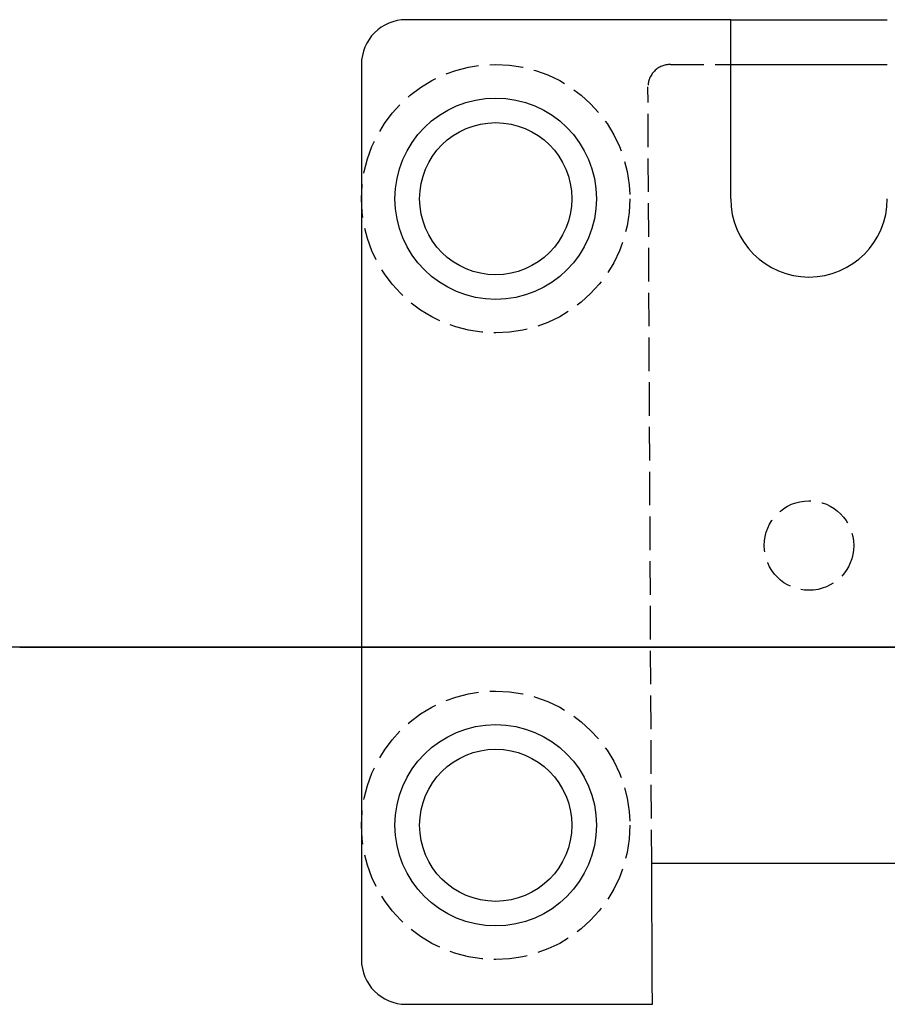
# Model space of a CAD drawing. Header units: millimetres. Extents: x -168 to 186, y -85 to 278.
# Tile 32 of 162: x -95 to -56, y -16 to 28. Entities that reach past the tile are written whole.
import ezdxf

# ---------------------------------------------------------------- set-up
doc = ezdxf.new("R2010")
doc.units = ezdxf.units.MM
doc.header["$LTSCALE"] = 10
doc.linetypes.add('ALLCAD_Strich', pattern=[0.2, 0.15, -0.05])
doc.layers.add('BESCH_KONT_sich_schn_ansi_2d', color=40, linetype='Continuous')
doc.layers.add('BESCH_KONT_sich_schn_grun_2d', color=10, linetype='Continuous')

msp = doc.modelspace()

# ---------------------------------------------------------------- linework, layer by layer
at = {"layer": 'BESCH_KONT_sich_schn_ansi_2d', "linetype": 'ALLCAD_Strich'}
for p, q in [((-130.694, 0, -20.205), (-81.636, 0, -20.205)), ((-92.465, 0, 0.795), (-94.665, 0, 0.795)), ((-94.665, 0, 0.45), (-94.665, 0, 1.377)), ((-86.865, 0, 0.795), (-92.465, 0, 0.795)), ((-91.665, 0, -22.205), (-91.665, 0, -20.205)), ((-91.665, 0, -22.205), (-84.665, 0, -22.205)), ((-90.765, 0, -23.205), (-90.765, 0, -20.205)), ((-90.265, 0, -23.205), (-90.265, 0, -20.205)), ((-89.415, 0, -23.205), (-89.415, 0, -20.205)), ((-86.915, 0, -23.205), (-86.915, 0, -20.205)), ((-84.665, 0, 0.795), (-86.865, 0, 0.795)), ((-86.065, 0, -23.205), (-86.065, 0, -20.205)), ((-85.565, 0, -23.205), (-85.565, 0, -20.205)), ((-84.665, 0, 0.45), (-84.665, 0, 1.377)), ((-84.665, 0, -20.205), (-84.665, 0, -22.205)), ((-80.845, 0, 91.185), (-82.353, 0, 91.185)), ((-81.665, 0, -22.536), (-81.665, 0, -20.109)), ((-81.619, 0, -20.205), (-81.636, 0, -20.205)), ((-78.028, 0, 55.148), (-78.028, 0, 57.148)), ((-78.028, 0, 55.148), (-69.028, 0, 55.148)), ((-76.928, 0, 55.148), (-76.928, 0, 51.448)), ((-70.128, 0, 55.148), (-70.128, 0, 51.448)), ((-69.028, 0, 55.148), (-69.028, 0, 57.148)), ((-67.099, 0, 91.185), (-67.099, 0, 87.985)), ((-66.724, 0, 51.648), (-66.724, 0, 54.648)), ((-66.558, 0, 54.648), (-66.724, 0, 54.648)), ((-66.724, 0, 54.648), (-66.724, 0, 54.648)), ((-66.528, 0, 54.648), (-66.558, 0, 54.648)), ((-66.558, 0, 54.648), (-66.558, 0, 57.148)), ((-64.59, 0, 60.889), (-66.099, 0, 60.889)), ((-63.028, 0, 57.148), (-63.028, 0, 54.648)), ((-60.099, 0, 91.185), (-60.099, 0, 87.985))]:
    msp.add_line(p, q, dxfattribs=at)
at = {"layer": 'BESCH_KONT_sich_schn_ansi_2d', "linetype": 'Continuous'}
for p, q in [((-81.636, 0, -23.205), (-130.694, 0, -23.205)), ((-94.665, 0, 3.795), (-92.465, 0, 3.795)), ((-94.665, 0, 3.795), (-94.665, 0, 1.377)), ((-92.465, 0, 3.795), (-86.865, 0, 3.795)), ((-86.865, 0, 3.795), (-84.665, 0, 3.795)), ((-84.799, 0, 90.185), (-84.799, 0, 87.985)), ((-84.799, 0, 91.185), (-84.799, 0, 90.185)), ((-84.799, 0, 91.185), (-84.799, 0, 92.685)), ((-84.799, 0, 91.185), (-84.048, 0, 91.185)), ((-84.799, 0, 87.985), (-75.599, 0, 87.985)), ((-84.665, 0, 1.377), (-84.665, 0, 3.795)), ((-78.899, 0, 93.185), (-84.299, 0, 93.185)), ((-82.353, 0, 91.185), (-84.048, 0, 91.185)), ((-83.699, 0, 91.185), (-83.699, 0, 89.654)), ((-83.665, 0, -0.205), (-80.915, 0, -0.205)), ((-79.587, 0, 89.185), (-83.612, 0, 89.185)), ((-81.636, 0, -23.205), (-81.165, 0, -23.205)), ((-81.165, 0, -20.205), (-81.619, 0, -20.205)), ((-81.165, 0, -23.205), (-81.165, 0, -20.205)), ((-81.165, 0, -12.705), (-81.165, 0, -17.051)), ((-80.915, 0, -12.705), (-81.165, 0, -12.705)), ((-79.15, 0, 91.185), (-80.845, 0, 91.185)), ((-79.528, 0, 51.648), (-79.528, 0, 51.448)), ((-79.528, 0, 51.648), (-77.528, 0, 51.648)), ((-79.528, 0, 51.448), (-67.528, 0, 51.448)), ((-79.528, 0, 56.148), (-79.528, 0, 51.648)), ((-79.499, 0, 91.185), (-79.499, 0, 89.654)), ((-79.15, 0, 91.185), (-78.399, 0, 91.185)), ((-78.915, 0, -2.205), (-78.915, 0, -10.705)), ((-77.528, 0, 57.148), (-78.528, 0, 57.148)), ((-78.399, 0, 90.185), (-78.399, 0, 91.185)), ((-78.399, 0, 91.185), (-78.399, 0, 92.685)), ((-66.533, 0, 57.148), (-77.528, 0, 57.148)), ((-77.528, 0, 51.648), (-66.528, 0, 51.648)), ((-77.399, 0, 91.185), (-75.599, 0, 91.185)), ((-75.599, 0, 91.185), (-75.099, 0, 91.185)), ((-75.599, 0, 87.985), (-75.099, 0, 87.985)), ((-75.099, 0, 91.185), (-74.599, 0, 91.185)), ((-75.099, 0, 91.185), (-75.099, 0, 87.985)), ((-75.099, 0, 87.985), (-74.599, 0, 87.985)), ((-74.599, 0, 91.185), (-52.599, 0, 91.185)), ((-74.599, 0, 87.985), (-52.599, 0, 87.985)), ((-68.545, 0, 59.889), (-68.545, 0, 57.689)), ((-68.545, 0, 60.889), (-68.545, 0, 59.889)), ((-68.545, 0, 60.889), (-68.545, 0, 62.389)), ((-68.545, 0, 60.889), (-67.794, 0, 60.889)), ((-68.545, 0, 57.689), (-59.345, 0, 57.689)), ((-62.645, 0, 62.889), (-68.045, 0, 62.889)), ((-66.099, 0, 60.889), (-67.794, 0, 60.889)), ((-67.528, 0, 51.648), (-67.528, 0, 51.448)), ((-67.445, 0, 60.889), (-67.445, 0, 59.358)), ((-63.332, 0, 58.889), (-67.357, 0, 58.889)), ((-66.533, 0, 57.148), (-16.524, 0, 57.148)), ((-16.528, 0, 54.648), (-66.528, 0, 54.648)), ((-66.528, 0, 51.648), (-65.724, 0, 51.648)), ((-66.528, 0, 51.648), (-66.528, 0, 56.148)), ((-49.028, 0, 51.648), (-65.724, 0, 51.648)), ((-62.896, 0, 60.889), (-64.59, 0, 60.889)), ((-63.245, 0, 60.889), (-63.245, 0, 59.358)), ((-62.896, 0, 60.889), (-62.145, 0, 60.889)), ((-62.145, 0, 59.889), (-62.145, 0, 60.889)), ((-62.145, 0, 60.889), (-62.145, 0, 62.389)), ((-61.528, 0, 52.148), (-61.528, 0, 54.648)), ((-61.528, 0, 52.148), (-57.528, 0, 52.148)), ((-61.145, 0, 60.889), (-59.345, 0, 60.889)), ((-59.345, 0, 60.889), (-58.845, 0, 60.889)), ((-59.345, 0, 57.689), (-58.845, 0, 57.689)), ((-58.845, 0, 60.889), (-58.345, 0, 60.889)), ((-58.845, 0, 60.889), (-58.845, 0, 57.689)), ((-58.845, 0, 57.689), (-58.345, 0, 57.689)), ((-58.345, 0, 60.889), (-36.345, 0, 60.889)), ((-58.345, 0, 57.689), (-36.345, 0, 57.689)), ((-57.528, 0, 52.148), (-57.528, 0, 54.648))]:
    msp.add_line(p, q, dxfattribs=at)
at = {"layer": 'BESCH_KONT_sich_schn_ansi_2d', "linetype": 'ALLCAD_Strich', "extrusion": (0, -1, 0)}
for centre, radius, start, end in [((-94.165, 1.629), 0.5, 180, 247.8039), ((-94.165, 2.962), 0.5, 112.1961, 180), ((-92.465, 5.795), 5, 247.8039, 270), ((-92.465, -1.205), 5, 90, 112.1961), ((-86.865, 5.795), 5, 270, 292.1961), ((-86.865, -1.205), 5, 67.8039, 90), ((-85.165, 1.629), 0.5, 292.1961, 0), ((-85.165, 2.962), 0.5, 0, 67.8039)]:
    msp.add_arc(centre, radius, start, end, dxfattribs=at)
at = {"layer": 'BESCH_KONT_sich_schn_ansi_2d', "linetype": 'Continuous', "extrusion": (0, -1, 0)}
for centre, radius, start, end in [((-84.299, 92.685), 0.5, 90, 180), ((-83.665, 0.795), 1, 210, 270), ((-64.165, -21.205), 17.5, 166.2709, 175.0829), ((-80.915, -10.705), 2, 270, 0), ((-80.915, -2.205), 2, 0, 90), ((-78.528, 56.148), 1, 90, 180), ((-78.899, 92.685), 0.5, 0, 90), ((-77.399, 92.185), 1, 180, 270), ((-68.045, 62.389), 0.5, 90, 180), ((-62.645, 62.389), 0.5, 0, 90), ((-61.145, 61.889), 1, 180, 270)]:
    msp.add_arc(centre, radius, start, end, dxfattribs=at)
for centre, major_axis, ratio, start_param, end_param in [((-81.599, 0, 89.576), (3.2, 0), 0.781286, 0.699341, 2.442252), ((-81.599, 0, 89.654), (-2.1, 0), 0.781286, 5.079752, 6.572937), ((-81.599, 0, 89.654), (-2.1, 0), 0.781286, 2.851841, 4.345026), ((-65.345, 0, 59.28), (3.2, 0), 0.781286, 0.699341, 2.442252), ((-65.345, 0, 59.358), (-2.1, 0), 0.781286, 5.079752, 6.572937), ((-66.533, 0, 56.148), (0, 0, 1), 0.004762, 4.712389, 6.283185), ((-65.345, 0, 59.358), (-2.1, 0), 0.781286, 2.851841, 4.345026)]:
    msp.add_ellipse(centre, major_axis=major_axis, ratio=ratio, start_param=start_param, end_param=end_param, dxfattribs=at)
at = {"layer": 'BESCH_KONT_sich_schn_ansi_2d', "linetype": 'ALLCAD_Strich', "extrusion": (0, -1, 0)}
for points, knots in [([(-94.799, 0, 0.295), (-94.796, 0, 0.297), (-94.793, 0, 0.298), (-94.79, 0, 0.3), (-94.785, 0, 0.303), (-94.779, 0, 0.306), (-94.773, 0, 0.31), (-94.768, 0, 0.313), (-94.763, 0, 0.317), (-94.757, 0, 0.32), (-94.753, 0, 0.324), (-94.748, 0, 0.327), (-94.743, 0, 0.331), (-94.738, 0, 0.334), (-94.734, 0, 0.338), (-94.729, 0, 0.341), (-94.725, 0, 0.345), (-94.721, 0, 0.348), (-94.717, 0, 0.352), (-94.714, 0, 0.355), (-94.71, 0, 0.359), (-94.706, 0, 0.363), (-94.703, 0, 0.366), (-94.7, 0, 0.369), (-94.697, 0, 0.373), (-94.694, 0, 0.376), (-94.691, 0, 0.38), (-94.688, 0, 0.384), (-94.686, 0, 0.388), (-94.683, 0, 0.391), (-94.681, 0, 0.395), (-94.679, 0, 0.399), (-94.677, 0, 0.402), (-94.675, 0, 0.406), (-94.674, 0, 0.41), (-94.672, 0, 0.414), (-94.671, 0, 0.417), (-94.67, 0, 0.421), (-94.668, 0, 0.425), (-94.668, 0, 0.428), (-94.667, 0, 0.432), (-94.666, 0, 0.436), (-94.666, 0, 0.439), (-94.665, 0, 0.443), (-94.665, 0, 0.446), (-94.665, 0, 0.45)], [0, 0, 0, 0, 0.00091331, 0.00091331, 0.00091331, 0.0023809, 0.0023809, 0.0023809, 0.00359757, 0.00359757, 0.00359757, 0.00466962, 0.00466962, 0.00466962, 0.00564471, 0.00564471, 0.00564471, 0.00654892, 0.00654892, 0.00654892, 0.0073983, 0.0073983, 0.0073983, 0.00815231, 0.00815231, 0.00815231, 0.00896857, 0.00896857, 0.00896857, 0.00969749, 0.00969749, 0.00969749, 0.01039556, 0.01039556, 0.01039556, 0.011077, 0.011077, 0.011077, 0.0118083, 0.0118083, 0.0118083, 0.01262084, 0.01262084, 0.01262084, 0.01355759, 0.01355759, 0.01355759, 0.01355759]), ([(-81.601, 0, -19.705), (-81.603, 0, -19.714), (-81.605, 0, -19.723), (-81.608, 0, -19.732), (-81.61, 0, -19.741), (-81.612, 0, -19.75), (-81.615, 0, -19.759), (-81.617, 0, -19.768), (-81.619, 0, -19.777), (-81.621, 0, -19.785), (-81.623, 0, -19.794), (-81.625, 0, -19.803), (-81.627, 0, -19.812), (-81.629, 0, -19.821), (-81.631, 0, -19.83), (-81.632, 0, -19.838), (-81.634, 0, -19.847), (-81.636, 0, -19.856), (-81.637, 0, -19.864), (-81.639, 0, -19.873), (-81.64, 0, -19.881), (-81.642, 0, -19.89), (-81.643, 0, -19.898), (-81.645, 0, -19.906), (-81.646, 0, -19.914), (-81.648, 0, -19.923), (-81.649, 0, -19.931), (-81.65, 0, -19.939), (-81.651, 0, -19.947), (-81.652, 0, -19.955), (-81.653, 0, -19.962), (-81.654, 0, -19.97), (-81.655, 0, -19.978), (-81.656, 0, -19.985), (-81.657, 0, -19.993), (-81.658, 0, -20), (-81.659, 0, -20.007), (-81.66, 0, -20.014), (-81.66, 0, -20.021), (-81.661, 0, -20.028), (-81.661, 0, -20.035), (-81.662, 0, -20.042), (-81.663, 0, -20.048), (-81.663, 0, -20.055), (-81.663, 0, -20.061), (-81.664, 0, -20.068), (-81.664, 0, -20.074), (-81.664, 0, -20.08), (-81.665, 0, -20.086), (-81.665, 0, -20.092), (-81.665, 0, -20.097), (-81.665, 0, -20.103), (-81.665, 0, -20.108), (-81.665, 0, -20.113), (-81.665, 0, -20.119), (-81.665, 0, -20.124), (-81.665, 0, -20.128), (-81.664, 0, -20.133), (-81.664, 0, -20.138), (-81.664, 0, -20.142), (-81.664, 0, -20.146), (-81.663, 0, -20.151), (-81.663, 0, -20.155), (-81.662, 0, -20.159), (-81.662, 0, -20.162), (-81.661, 0, -20.166), (-81.661, 0, -20.169), (-81.66, 0, -20.173), (-81.659, 0, -20.176), (-81.658, 0, -20.179), (-81.658, 0, -20.181), (-81.657, 0, -20.184), (-81.656, 0, -20.187), (-81.655, 0, -20.189), (-81.654, 0, -20.191), (-81.653, 0, -20.193), (-81.652, 0, -20.195), (-81.651, 0, -20.197), (-81.649, 0, -20.198), (-81.648, 0, -20.2), (-81.647, 0, -20.201), (-81.645, 0, -20.202), (-81.644, 0, -20.203), (-81.643, 0, -20.204), (-81.641, 0, -20.204), (-81.64, 0, -20.205), (-81.638, 0, -20.205), (-81.636, 0, -20.205)], [0, 0, 0, 0, 0.00279635, 0.00279635, 0.00279635, 0.00559677, 0.00559677, 0.00559677, 0.00839756, 0.00839756, 0.00839756, 0.01119501, 0.01119501, 0.01119501, 0.01398547, 0.01398547, 0.01398547, 0.01676537, 0.01676537, 0.01676537, 0.01953129, 0.01953129, 0.01953129, 0.02228598, 0.02228598, 0.02228598, 0.02504158, 0.02504158, 0.02504158, 0.02779676, 0.02779676, 0.02779676, 0.03054953, 0.03054953, 0.03054953, 0.03329794, 0.03329794, 0.03329794, 0.03604004, 0.03604004, 0.03604004, 0.03877395, 0.03877395, 0.03877395, 0.04150268, 0.04150268, 0.04150268, 0.04423621, 0.04423621, 0.04423621, 0.04697315, 0.04697315, 0.04697315, 0.04971162, 0.04971162, 0.04971162, 0.0524497, 0.0524497, 0.0524497, 0.05518545, 0.05518545, 0.05518545, 0.057917, 0.057917, 0.057917, 0.06064727, 0.06064727, 0.06064727, 0.06338293, 0.06338293, 0.06338293, 0.0661222, 0.0661222, 0.0661222, 0.06886315, 0.06886315, 0.06886315, 0.07160932, 0.07160932, 0.07160932, 0.07436428, 0.07436428, 0.07436428, 0.07712298, 0.07712298, 0.07712298, 0.07988027, 0.07988027, 0.07988027, 0.07988027])]:
    msp.add_open_spline(points, degree=3, knots=knots, dxfattribs=at)
at = {"layer": 'BESCH_KONT_sich_schn_ansi_2d', "linetype": 'Continuous', "extrusion": (0, -1, 0)}
for points, knots in [([(-94.665, 0, 1.377), (-94.665, 0, 1.364), (-94.665, 0, 1.352), (-94.665, 0, 1.339), (-94.665, 0, 1.326), (-94.665, 0, 1.314), (-94.666, 0, 1.301), (-94.666, 0, 1.288), (-94.666, 0, 1.276), (-94.666, 0, 1.263), (-94.667, 0, 1.25), (-94.667, 0, 1.238), (-94.668, 0, 1.225), (-94.668, 0, 1.212), (-94.669, 0, 1.199), (-94.669, 0, 1.187), (-94.67, 0, 1.174), (-94.67, 0, 1.161), (-94.671, 0, 1.148), (-94.672, 0, 1.136), (-94.672, 0, 1.123), (-94.673, 0, 1.11), (-94.674, 0, 1.097), (-94.675, 0, 1.085), (-94.675, 0, 1.072), (-94.676, 0, 1.059), (-94.677, 0, 1.046), (-94.678, 0, 1.033), (-94.679, 0, 1.021), (-94.68, 0, 1.008), (-94.681, 0, 0.995), (-94.682, 0, 0.982), (-94.683, 0, 0.97), (-94.685, 0, 0.957), (-94.686, 0, 0.944), (-94.687, 0, 0.931), (-94.688, 0, 0.919), (-94.69, 0, 0.906), (-94.691, 0, 0.893), (-94.692, 0, 0.881), (-94.694, 0, 0.868), (-94.695, 0, 0.855), (-94.697, 0, 0.843), (-94.698, 0, 0.83), (-94.7, 0, 0.817), (-94.701, 0, 0.805), (-94.703, 0, 0.792), (-94.705, 0, 0.779), (-94.706, 0, 0.767), (-94.708, 0, 0.754), (-94.71, 0, 0.742), (-94.712, 0, 0.729), (-94.714, 0, 0.717), (-94.715, 0, 0.704), (-94.717, 0, 0.692), (-94.719, 0, 0.679), (-94.721, 0, 0.667), (-94.723, 0, 0.654), (-94.725, 0, 0.642), (-94.727, 0, 0.63), (-94.729, 0, 0.617), (-94.732, 0, 0.605), (-94.734, 0, 0.593), (-94.736, 0, 0.58), (-94.738, 0, 0.568), (-94.741, 0, 0.556), (-94.743, 0, 0.544), (-94.745, 0, 0.531), (-94.748, 0, 0.519), (-94.75, 0, 0.507), (-94.752, 0, 0.495), (-94.755, 0, 0.483), (-94.757, 0, 0.471), (-94.76, 0, 0.459), (-94.763, 0, 0.447), (-94.765, 0, 0.435), (-94.768, 0, 0.423), (-94.771, 0, 0.411), (-94.773, 0, 0.4), (-94.776, 0, 0.388), (-94.779, 0, 0.376), (-94.781, 0, 0.365), (-94.784, 0, 0.352), (-94.787, 0, 0.341), (-94.79, 0, 0.33), (-94.793, 0, 0.317), (-94.796, 0, 0.306), (-94.799, 0, 0.295)], [0, 0, 0, 0, 0.0039701, 0.0039701, 0.0039701, 0.0079389, 0.0079389, 0.0079389, 0.0119054, 0.0119054, 0.0119054, 0.0158687, 0.0158687, 0.0158687, 0.0198278, 0.0198278, 0.0198278, 0.0237819, 0.0237819, 0.0237819, 0.0277298, 0.0277298, 0.0277298, 0.0316706, 0.0316706, 0.0316706, 0.0356033, 0.0356033, 0.0356033, 0.0395268, 0.0395268, 0.0395268, 0.0434403, 0.0434403, 0.0434403, 0.0473428, 0.0473428, 0.0473428, 0.0512331, 0.0512331, 0.0512331, 0.0551104, 0.0551104, 0.0551104, 0.0590137, 0.0590137, 0.0590137, 0.0630012, 0.0630012, 0.0630012, 0.0670817, 0.0670817, 0.0670817, 0.0712659, 0.0712659, 0.0712659, 0.0755663, 0.0755663, 0.0755663, 0.0799982, 0.0799982, 0.0799982, 0.0845806, 0.0845806, 0.0845806, 0.0893374, 0.0893374, 0.0893374, 0.0942993, 0.0942993, 0.0942993, 0.099507, 0.099507, 0.099507, 0.1050163, 0.1050163, 0.1050163, 0.1109069, 0.1109069, 0.1109069, 0.1172998, 0.1172998, 0.1172998, 0.1243949, 0.1243949, 0.1243949, 0.1325694, 0.1325694, 0.1325694, 0.1325694]), ([(-81.636, 0, -23.205), (-81.642, 0, -23.205), (-81.647, 0, -23.182), (-81.656, 0, -23.091), (-81.659, 0, -23.023), (-81.665, 0, -22.758), (-81.666, 0, -22.502), (-81.66, 0, -21.859), (-81.654, 0, -21.477), (-81.638, 0, -20.844), (-81.632, 0, -20.621), (-81.618, 0, -20.167), (-81.61, 0, -19.936), (-81.601, 0, -19.705)], [0, 0, 0, 0, 0.0693522, 0.0693522, 0.138715, 0.138715, 0.2753338, 0.2753338, 0.4119372, 0.4119372, 0.481467, 0.481467, 0.5509799, 0.5509799, 0.5509799, 0.5509799])]:
    msp.add_open_spline(points, degree=3, knots=knots, dxfattribs=at)
at = {"layer": 'BESCH_KONT_sich_schn_ansi_2d', "linetype": 'ALLCAD_Strich', "extrusion": (0, 1, 0)}
msp.add_open_spline([(-84.665, 0, 0.45), (-84.665, 0, 0.446), (-84.665, 0, 0.443), (-84.664, 0, 0.439), (-84.664, 0, 0.436), (-84.663, 0, 0.432), (-84.662, 0, 0.428), (-84.662, 0, 0.425), (-84.66, 0, 0.421), (-84.659, 0, 0.417), (-84.658, 0, 0.413), (-84.656, 0, 0.41), (-84.655, 0, 0.406), (-84.653, 0, 0.402), (-84.651, 0, 0.399), (-84.649, 0, 0.395), (-84.647, 0, 0.391), (-84.644, 0, 0.388), (-84.642, 0, 0.384), (-84.639, 0, 0.381), (-84.636, 0, 0.377), (-84.633, 0, 0.373), (-84.63, 0, 0.37), (-84.627, 0, 0.366), (-84.624, 0, 0.363), (-84.62, 0, 0.359), (-84.616, 0, 0.355), (-84.613, 0, 0.352), (-84.609, 0, 0.348), (-84.605, 0, 0.345), (-84.601, 0, 0.341), (-84.596, 0, 0.338), (-84.592, 0, 0.334), (-84.587, 0, 0.331), (-84.582, 0, 0.327), (-84.577, 0, 0.324), (-84.573, 0, 0.32), (-84.567, 0, 0.317), (-84.562, 0, 0.313), (-84.557, 0, 0.31), (-84.551, 0, 0.306), (-84.545, 0, 0.303), (-84.54, 0, 0.3), (-84.537, 0, 0.298), (-84.534, 0, 0.297), (-84.531, 0, 0.295)], degree=3, knots=[0, 0, 0, 0, 0.00103676, 0.00103676, 0.00103676, 0.00193389, 0.00193389, 0.00193389, 0.00274016, 0.00274016, 0.00274016, 0.00350216, 0.00350216, 0.00350216, 0.0042906, 0.0042906, 0.0042906, 0.00511376, 0.00511376, 0.00511376, 0.00597758, 0.00597758, 0.00597758, 0.00688657, 0.00688657, 0.00688657, 0.00784545, 0.00784545, 0.00784545, 0.00886623, 0.00886623, 0.00886623, 0.00996702, 0.00996702, 0.00996702, 0.01117728, 0.01117728, 0.01117728, 0.01255079, 0.01255079, 0.01255079, 0.01420759, 0.01420759, 0.01420759, 0.01523865, 0.01523865, 0.01523865, 0.01523865], dxfattribs=at)
at = {"layer": 'BESCH_KONT_sich_schn_ansi_2d', "linetype": 'Continuous', "extrusion": (0, 1, 0)}
msp.add_open_spline([(-84.531, 0, 0.295), (-84.534, 0, 0.306), (-84.537, 0, 0.317), (-84.54, 0, 0.33), (-84.543, 0, 0.341), (-84.546, 0, 0.352), (-84.549, 0, 0.365), (-84.551, 0, 0.376), (-84.554, 0, 0.388), (-84.557, 0, 0.4), (-84.559, 0, 0.411), (-84.562, 0, 0.423), (-84.565, 0, 0.435), (-84.567, 0, 0.447), (-84.57, 0, 0.459), (-84.573, 0, 0.471), (-84.575, 0, 0.483), (-84.578, 0, 0.495), (-84.58, 0, 0.507), (-84.582, 0, 0.519), (-84.585, 0, 0.531), (-84.587, 0, 0.544), (-84.589, 0, 0.556), (-84.592, 0, 0.568), (-84.594, 0, 0.58), (-84.596, 0, 0.593), (-84.598, 0, 0.605), (-84.601, 0, 0.617), (-84.603, 0, 0.63), (-84.605, 0, 0.642), (-84.607, 0, 0.654), (-84.609, 0, 0.667), (-84.611, 0, 0.679), (-84.613, 0, 0.692), (-84.615, 0, 0.704), (-84.616, 0, 0.717), (-84.618, 0, 0.729), (-84.62, 0, 0.742), (-84.622, 0, 0.754), (-84.624, 0, 0.767), (-84.625, 0, 0.779), (-84.627, 0, 0.792), (-84.629, 0, 0.805), (-84.63, 0, 0.816), (-84.631, 0, 0.827), (-84.633, 0, 0.838), (-84.634, 0, 0.852), (-84.636, 0, 0.866), (-84.638, 0, 0.881), (-84.639, 0, 0.893), (-84.64, 0, 0.906), (-84.642, 0, 0.919), (-84.643, 0, 0.931), (-84.644, 0, 0.944), (-84.645, 0, 0.957), (-84.647, 0, 0.97), (-84.648, 0, 0.982), (-84.649, 0, 0.995), (-84.65, 0, 1.008), (-84.651, 0, 1.021), (-84.652, 0, 1.033), (-84.653, 0, 1.046), (-84.654, 0, 1.059), (-84.655, 0, 1.072), (-84.655, 0, 1.085), (-84.656, 0, 1.097), (-84.657, 0, 1.11), (-84.658, 0, 1.123), (-84.658, 0, 1.136), (-84.659, 0, 1.148), (-84.66, 0, 1.161), (-84.66, 0, 1.174), (-84.661, 0, 1.187), (-84.661, 0, 1.199), (-84.662, 0, 1.212), (-84.662, 0, 1.225), (-84.663, 0, 1.238), (-84.663, 0, 1.25), (-84.664, 0, 1.263), (-84.664, 0, 1.276), (-84.664, 0, 1.288), (-84.664, 0, 1.301), (-84.665, 0, 1.314), (-84.665, 0, 1.326), (-84.665, 0, 1.339), (-84.665, 0, 1.352), (-84.665, 0, 1.364), (-84.665, 0, 1.377)], degree=3, knots=[0, 0, 0, 0, 0.00325009, 0.00325009, 0.00325009, 0.00607081, 0.00607081, 0.00607081, 0.0086122, 0.0086122, 0.0086122, 0.01095386, 0.01095386, 0.01095386, 0.01314393, 0.01314393, 0.01314393, 0.01521412, 0.01521412, 0.01521412, 0.01718657, 0.01718657, 0.01718657, 0.01907749, 0.01907749, 0.01907749, 0.02089909, 0.02089909, 0.02089909, 0.02266087, 0.02266087, 0.02266087, 0.02437038, 0.02437038, 0.02437038, 0.0260337, 0.0260337, 0.0260337, 0.02765585, 0.02765585, 0.02765585, 0.02924099, 0.02924099, 0.02924099, 0.03059257, 0.03059257, 0.03059257, 0.0323364, 0.0323364, 0.0323364, 0.03388515, 0.03388515, 0.03388515, 0.03543874, 0.03543874, 0.03543874, 0.03699674, 0.03699674, 0.03699674, 0.03855871, 0.03855871, 0.03855871, 0.04012422, 0.04012422, 0.04012422, 0.04169285, 0.04169285, 0.04169285, 0.0432642, 0.0432642, 0.0432642, 0.04483786, 0.04483786, 0.04483786, 0.04641345, 0.04641345, 0.04641345, 0.0479906, 0.0479906, 0.0479906, 0.04956895, 0.04956895, 0.04956895, 0.05114816, 0.05114816, 0.05114816, 0.05272791, 0.05272791, 0.05272791, 0.05272791], dxfattribs=at)
at = {"layer": 'BESCH_KONT_sich_schn_grun_2d', "linetype": 'Continuous'}
for p, q in [((-63.028, 28.039), (-77.528, 28.039)), ((-63.028, 27.039), (-63.028, 28.039)), ((-63.028, 28.039), (-56.028, 28.039)), ((-63.028, 20.039), (-63.028, 27.039)), ((-79.528, 26.039), (-79.528, -13.961)), ((-63.028, 26.039), (-56.028, 26.039)), ((-66.533, -14.961), (-66.558, -9.661)), ((-66.558, -9.661), (-16.498, -9.661)), ((-66.528, -15.961), (-66.533, -14.961)), ((-77.528, -15.961), (-66.528, -15.961))]:
    msp.add_line(p, q, dxfattribs=at)
at = {"layer": 'BESCH_KONT_sich_schn_grun_2d', "linetype": 'ALLCAD_Strich'}
for p, q in [((-65.724, 26.039), (-63.028, 26.039)), ((-66.558, -9.661), (-66.724, 25.034))]:
    msp.add_line(p, q, dxfattribs=at)
for centre, radius in [((-73.528, 20.039), 6), ((-59.528, 4.539), 2), ((-73.528, -7.961), 6)]:
    msp.add_circle(centre, radius, dxfattribs=at)
at = {"layer": 'BESCH_KONT_sich_schn_grun_2d', "linetype": 'Continuous'}
for centre, radius in [((-73.528, 20.039), 4.5), ((-73.528, 20.039), 3.4), ((-73.528, -7.961), 4.5), ((-73.528, -7.961), 3.4)]:
    msp.add_circle(centre, radius, dxfattribs=at)
for centre, radius, start, end in [((-77.528, 26.039), 2, 90, 180), ((-59.528, 20.039), 3.5, 180, 0), ((-77.528, -13.961), 2, 180, 270)]:
    msp.add_arc(centre, radius, start, end, dxfattribs=at)
at = {"layer": 'BESCH_KONT_sich_schn_grun_2d', "linetype": 'ALLCAD_Strich'}
msp.add_arc((-65.724, 25.039), 1, 90, 180.2728, dxfattribs=at)

doc.saveas('drawing.dxf')
